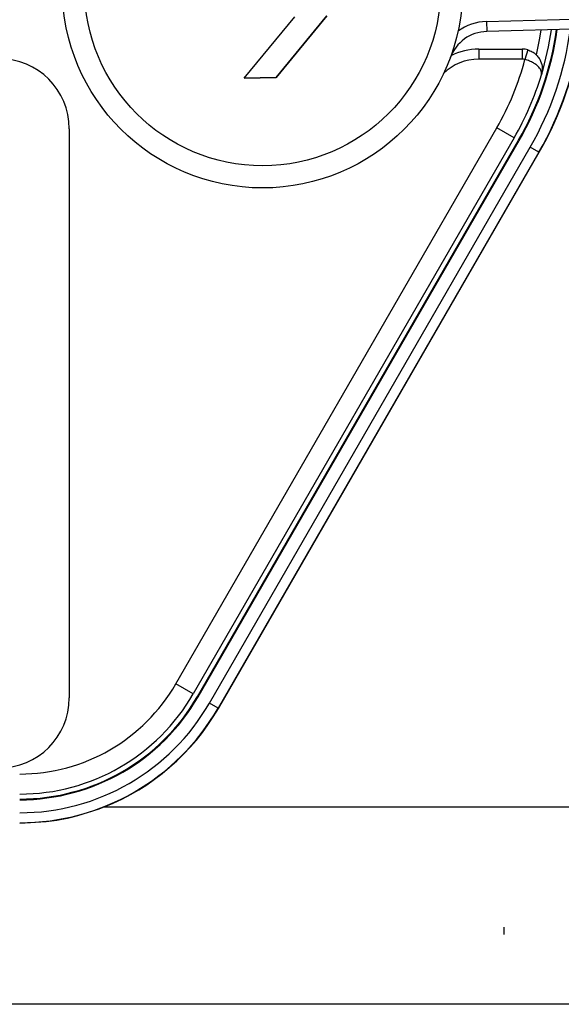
# Model space of a CAD drawing. Header units: millimetres. Extents: x 9 to 583, y 10 to 410.
# Tile 85 of 107: x 415.95 to 421.36, y 255.61 to 265.44. Entities that reach past the tile are written whole.
import ezdxf

# ---------------------------------------------------------------- set-up
doc = ezdxf.new("R2010")
doc.units = ezdxf.units.MM

msp = doc.modelspace()

# ---------------------------------------------------------------- linework, layer by layer
at = {"color": 7, "linetype": 'Continuous', "lineweight": 25}
for p, q in [((418.1925, 264.8557), (418.6972, 265.4699)), ((419.0151, 265.4788), (418.5104, 264.8645)), ((418.5104, 264.8645), (419.0151, 265.4788)), ((420.6101, 265.423), (422.3846, 265.4724)), ((420.6101, 265.423), (420.6129, 265.3231)), ((422.3874, 265.3724), (420.6129, 265.3231)), ((420.5328, 265.1473), (420.5328, 265.0473)), ((420.5328, 265.1473), (420.9675, 265.1473)), ((420.9675, 265.1473), (420.9675, 265.0473)), ((421.0222, 265.1397), (420.9948, 265.0435)), ((420.9675, 265.0473), (420.5328, 265.0473)), ((418.5104, 264.8645), (418.1925, 264.8557)), ((418.1925, 264.8557), (418.5104, 264.8645)), ((416.445, 264.3519), (416.445, 258.6719)), ((417.5092, 258.8119), (420.7134, 264.3619)), ((420.8867, 264.2619), (420.7134, 264.3619)), ((420.8867, 264.2619), (417.6824, 258.7119)), ((417.7257, 258.6869), (420.93, 264.2369)), ((417.7317, 258.6834), (420.936, 264.2334)), ((417.8438, 258.6187), (421.0481, 264.1687)), ((420.93, 264.2369), (420.936, 264.2334)), ((421.1347, 264.1187), (421.0481, 264.1687)), ((421.1347, 264.1187), (417.9304, 258.5687)), ((417.9335, 258.5669), (421.1378, 264.1169)), ((421.1378, 264.1169), (421.1347, 264.1187)), ((417.6824, 258.7119), (417.5092, 258.8119)), ((417.7257, 258.6869), (417.7317, 258.6834)), ((417.9304, 258.5687), (417.8438, 258.6187)), ((417.9335, 258.5669), (417.9304, 258.5687)), ((416.7949, 257.5833), (421.7599, 257.5833)), ((420.785, 256.3833), (420.785, 256.3119)), ((463.205, 255.6137), (401.505, 255.6137))]:
    msp.add_line(p, q, dxfattribs=at)
at = {"color": 7, "linetype": 'Continuous', "lineweight": 25, "flags": 128}
msp.add_lwpolyline([(421.1093, 265.0884), (421.1439, 265.2547), (421.1575, 265.3382)], dxfattribs=at)
at = {"color": 7, "linetype": 'Continuous', "lineweight": 25}
for radius in [2, 1.7783]:
    msp.add_circle((418.375, 265.7611), radius, dxfattribs=at)
for centre, radius, start, end in [((420.624, 264.9232), 0.5, 91.59177, 126.44452), ((418.2886, 265.7619), 3.05, 330, 352.09484), ((418.2886, 265.7619), 3.057, 330, 352.11673), ((418.2886, 265.7619), 3.29, 330, 352.79334), ((418.2886, 265.7619), 3, 343.087, 351.93505), ((420.624, 264.9232), 0.4, 91.59177, 159.56746), ((420.5328, 264.5473), 0.6, 90, 117.48306), ((420.9675, 264.9473), 0.2, 74.11019, 90), ((415.745, 264.3519), 0.7, 360, 90), ((420.5328, 264.5473), 0.5, 90, 134.57615), ((418.2886, 265.7619), 2.8, 330, 345.13339), ((420.9675, 264.9473), 0.1, 74.11019, 90), ((418.2886, 265.7619), 3, 330, 343.087), ((415.9503, 259.7119), 1.8, 270, 330), ((415.745, 258.6719), 0.7, 270, 0), ((415.9503, 259.7119), 2, 270, 330), ((415.9503, 259.7119), 2.05, 270, 330), ((415.9503, 259.7119), 2.057, 270, 330), ((415.9503, 259.7119), 2.1864, 270, 330), ((415.9503, 259.7119), 2.2864, 270, 330), ((415.9503, 259.7119), 2.29, 291.64174, 330)]:
    msp.add_arc(centre, radius, start, end, dxfattribs=at)
at = {"color": 8, "linetype": 'Continuous', "lineweight": 25}
for radius, end in [(3.1864, 352.50503), (3.2864, 352.78359)]:
    msp.add_arc((418.2886, 265.7619), radius, 330, end, dxfattribs=at)
at = {"color": 7, "linetype": 'Continuous', "lineweight": 25}
for points, knots in [([(421.0222, 265.1397), (421.0373, 265.1343), (421.0668, 265.1236), (421.1035, 265.096), (421.1318, 265.0639), (421.1573, 265.0184), (421.1725, 264.9578), (421.1633, 264.9118), (421.1588, 264.8892)], [0, 0, 0, 0, 0.14226, 0.280061, 0.41105, 0.535975, 0.771676, 1, 1, 1, 1]), ([(421.1588, 264.8892), (421.1601, 264.9012), (421.1628, 264.9256), (421.1405, 264.961), (421.1102, 264.989), (421.0789, 265.01), (421.0399, 265.0294), (421.01, 265.0388), (420.9948, 265.0435)], [0, 0, 0, 0, 0.228457, 0.464032, 0.588784, 0.719605, 0.857398, 1, 1, 1, 1]), ([(415.9503, 257.4217), (416.0923, 257.4284), (416.3814, 257.442), (416.6554, 257.5357), (416.7949, 257.5833)], [0, 0, 0, 0, 0.491012, 1, 1, 1, 1])]:
    msp.add_open_spline(points, degree=3, knots=knots, dxfattribs=at)

doc.saveas('drawing.dxf')
